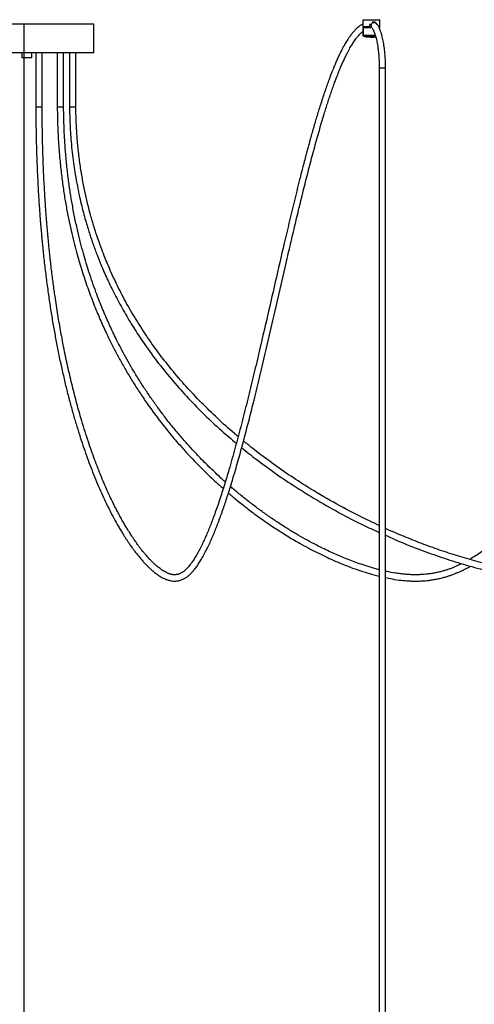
# Model space of a CAD drawing. Header units: millimetres. Extents: x 142 to 1148, y 353 to 845.
# Tile 32 of 139: x 646 to 689, y 446 to 539. Entities that reach past the tile are written whole.
import ezdxf

# ---------------------------------------------------------------- set-up
doc = ezdxf.new("R2010")
doc.units = ezdxf.units.MM

msp = doc.modelspace()

# ---------------------------------------------------------------- linework, layer by layer
at = {"color": 7, "linetype": 'Continuous', "lineweight": 25}
for p, q in [((678.158, 539.496), (678.158, 538.806)), ((678.185, 538.806), (678.185, 539.496)), ((679.758, 538.806), (679.758, 539.496)), ((652.659, 539.059), (641.811, 539.059)), ((652.659, 536.359), (652.659, 539.059)), ((678.158, 538.746), (678.158, 537.985)), ((678.188, 538.746), (678.188, 537.985)), ((678.314, 538.796), (678.314, 538.767)), ((678.749, 538.766), (678.76, 538.787)), ((678.79, 538.916), (678.79, 538.806)), ((678.802, 538.916), (678.807, 538.962)), ((678.802, 538.813), (678.802, 538.916)), ((678.802, 538.796), (678.802, 538.813)), ((679.316, 539.225), (679.161, 539.259)), ((679.758, 538.608), (679.758, 538.746)), ((652.659, 536.359), (641.811, 536.359)), ((645.834, 536.359), (645.834, 535.879)), ((645.955, 535.879), (645.834, 535.879)), ((646.784, 535.879), (645.955, 535.879)), ((646.784, 535.879), (646.784, 536.359)), ((647.169, 536.359), (647.169, 531.226)), ((647.769, 531.226), (647.769, 536.359)), ((649.204, 536.359), (649.204, 531.226)), ((649.804, 531.226), (649.804, 536.359)), ((650.364, 536.359), (650.364, 531.226)), ((650.964, 531.226), (650.964, 536.359)), ((679.707, 534.942), (679.707, 375.565)), ((680.307, 375.565), (680.307, 534.942))]:
    msp.add_line(p, q, dxfattribs=at)
at = {"color": 7, "linetype": 'Continuous'}
msp.add_line((646.037, 539.059), (646.037, 352.83), dxfattribs=at)
at = {"color": 8, "linetype": 'Continuous', "lineweight": 25}
for p, q in [((678.17, 538.746), (678.188, 538.746)), ((678.188, 537.985), (678.171, 537.985)), ((678.209, 537.936), (678.225, 537.936)), ((679.707, 534.942), (680.307, 534.942)), ((647.169, 531.226), (647.769, 531.226)), ((649.204, 531.226), (649.718, 531.226)), ((649.718, 531.226), (649.804, 531.226)), ((650.364, 531.226), (650.589, 531.226)), ((650.589, 531.226), (650.964, 531.226))]:
    msp.add_line(p, q, dxfattribs=at)
at = {"color": 7, "linetype": 'Continuous', "lineweight": 25}
for points, knots in [([(678.185, 539.496), (678.224, 539.496), (678.301, 539.496), (678.549, 539.496), (678.85, 539.496), (679.17, 539.496), (679.459, 539.496), (679.663, 539.496), (679.763, 539.496), (679.748, 539.496), (679.744, 539.496)], [0, 0, 0, 0, 0.136381, 0.272763, 0.409144, 0.545526, 0.681907, 0.818288, 0.95467, 1, 1, 1, 1]), ([(678.158, 539.089), (678.135, 539.078), (678.067, 539.044), (677.964, 538.98), (677.856, 538.906), (677.764, 538.836), (677.649, 538.741), (677.493, 538.598), (677.291, 538.385), (677.08, 538.129), (676.89, 537.87), (676.733, 537.637), (676.607, 537.437), (676.489, 537.241), (676.366, 537.026), (676.228, 536.772), (676.072, 536.469), (675.903, 536.123), (675.731, 535.752), (675.569, 535.383), (675.427, 535.044), (675.306, 534.746), (675.2, 534.48), (675.084, 534.178), (674.941, 533.799), (674.763, 533.309), (674.57, 532.755), (674.372, 532.165), (674.118, 531.382), (673.817, 530.409), (673.47, 529.231), (673.135, 528.041), (672.806, 526.828), (672.482, 525.595), (672.019, 523.78), (671.424, 521.355), (670.657, 518.11), (669.856, 514.635), (669.013, 510.956), (668.276, 507.785), (667.644, 505.134), (667.12, 502.991), (666.585, 500.885), (666.037, 498.827), (665.52, 496.994), (665.034, 495.373), (664.583, 493.965), (664.202, 492.865), (663.904, 492.06), (663.694, 491.515), (663.488, 491.007), (663.279, 490.518), (663.062, 490.036), (662.829, 489.55), (662.585, 489.079), (662.34, 488.647), (662.105, 488.269), (661.902, 487.974), (661.728, 487.747), (661.577, 487.57), (661.421, 487.405), (661.266, 487.264), (661.113, 487.146), (660.974, 487.059), (660.852, 486.997), (660.76, 486.959), (660.686, 486.934), (660.614, 486.914), (660.526, 486.896), (660.421, 486.882), (660.307, 486.878), (660.191, 486.885), (660.08, 486.9), (659.977, 486.922), (659.881, 486.948), (659.789, 486.979), (659.693, 487.015), (659.569, 487.069), (659.41, 487.15), (659.221, 487.262), (659.031, 487.39), (658.851, 487.524), (658.686, 487.657), (658.52, 487.8), (658.34, 487.965), (658.131, 488.168), (657.897, 488.411), (657.658, 488.677), (657.421, 488.957), (657.202, 489.23), (656.997, 489.497), (656.82, 489.737), (656.671, 489.944), (656.55, 490.119), (656.447, 490.269), (656.353, 490.408), (656.257, 490.553), (656.149, 490.72), (656.028, 490.911), (655.875, 491.156), (655.688, 491.465), (655.471, 491.838), (655.245, 492.239), (655.021, 492.651), (654.802, 493.07), (654.547, 493.573), (654.261, 494.163), (653.947, 494.843), (653.625, 495.576), (653.299, 496.357), (652.974, 497.181), (652.667, 497.998), (652.367, 498.836), (652.064, 499.73), (651.753, 500.7), (651.394, 501.888), (650.997, 503.305), (650.575, 504.955), (650.177, 506.677), (649.821, 508.381), (649.504, 510.068), (649.218, 511.751), (649.009, 513.13), (648.866, 514.159), (648.781, 514.801), (648.698, 515.455), (648.618, 516.123), (648.542, 516.785), (648.474, 517.414), (648.416, 517.98), (648.367, 518.475), (648.327, 518.897), (648.296, 519.243), (648.271, 519.524), (648.251, 519.755), (648.233, 519.969), (648.213, 520.208), (648.188, 520.517), (648.156, 520.93), (648.119, 521.424), (648.08, 521.988), (648.039, 522.614), (647.996, 523.329), (647.952, 524.137), (647.909, 525.041), (647.869, 525.998), (647.835, 527.004), (647.807, 528.053), (647.79, 528.938), (647.78, 529.634), (647.776, 530.056), (647.773, 530.409), (647.771, 530.69), (647.769, 530.956), (647.769, 531.136), (647.769, 531.226)], [0, 0, 0, 0, 0.001427, 0.004155, 0.006452, 0.008318, 0.010116, 0.014104, 0.018835, 0.024143, 0.029059, 0.032541, 0.035682, 0.038493, 0.041409, 0.045098, 0.049186, 0.053683, 0.058529, 0.063035, 0.066952, 0.070349, 0.073214, 0.07589, 0.080327, 0.085515, 0.091441, 0.097473, 0.103364, 0.114664, 0.125544, 0.136423, 0.147296, 0.158177, 0.169057, 0.194704, 0.220353, 0.250889, 0.281424, 0.311955, 0.330271, 0.348583, 0.366898, 0.385201, 0.403514, 0.417262, 0.431354, 0.445088, 0.45136, 0.457428, 0.463267, 0.468928, 0.474938, 0.481289, 0.48805, 0.494615, 0.500783, 0.506594, 0.510526, 0.514371, 0.518351, 0.522849, 0.526775, 0.530865, 0.534288, 0.536927, 0.538607, 0.540636, 0.543151, 0.546178, 0.549668, 0.553009, 0.556054, 0.559036, 0.561606, 0.56393, 0.566454, 0.569207, 0.573759, 0.578827, 0.583755, 0.588335, 0.592515, 0.596256, 0.600851, 0.606056, 0.611905, 0.618428, 0.624048, 0.629808, 0.635036, 0.639676, 0.643297, 0.646408, 0.648997, 0.651181, 0.653614, 0.656394, 0.659526, 0.663015, 0.668236, 0.674097, 0.680098, 0.686025, 0.691871, 0.69763, 0.70649, 0.715102, 0.723421, 0.733268, 0.742575, 0.751322, 0.759978, 0.76909, 0.778658, 0.788684, 0.803078, 0.817506, 0.831873, 0.846181, 0.858363, 0.87091, 0.883872, 0.888335, 0.892849, 0.897416, 0.902037, 0.906698, 0.911028, 0.91486, 0.918183, 0.921001, 0.92331, 0.925107, 0.926587, 0.927901, 0.929369, 0.931307, 0.934013, 0.937494, 0.940995, 0.945048, 0.949665, 0.954857, 0.960638, 0.967025, 0.973164, 0.979806, 0.986969, 0.989932, 0.992979, 0.994964, 0.996609, 0.998288, 1, 1, 1, 1]), ([(678.236, 538.796), (678.226, 538.796), (678.211, 538.795), (678.199, 538.789), (678.191, 538.781), (678.182, 538.771), (678.176, 538.766), (678.172, 538.761), (678.17, 538.759), (678.167, 538.756), (678.165, 538.754), (678.163, 538.752), (678.161, 538.749), (678.158, 538.747), (678.158, 538.746), (678.158, 538.746)], [0, 0, 0, 0, 0.463526, 0.643442, 0.766308, 0.808878, 0.842638, 0.85701, 0.870062, 0.882156, 0.893719, 0.905201, 0.916988, 0.942334, 1, 1, 1, 1]), ([(678.79, 538.806), (678.729, 538.806), (678.599, 538.806), (678.422, 538.806), (678.267, 538.806), (678.213, 538.806), (678.185, 538.806)], [0, 0, 0, 0, 0.216701, 0.459605, 0.723767, 1, 1, 1, 1]), ([(678.236, 538.796), (678.236, 538.796), (678.236, 538.796), (678.236, 538.795), (678.234, 538.794), (678.225, 538.786), (678.211, 538.772), (678.197, 538.757), (678.19, 538.749), (678.188, 538.747), (678.188, 538.746), (678.188, 538.746), (678.188, 538.746), (678.188, 538.746)], [0, 0, 0, 0, 0.000985, 0.007162, 0.025279, 0.108918, 0.499994, 0.89107, 0.97471, 0.992826, 0.997539, 0.999015, 1, 1, 1, 1]), ([(678.855, 538.796), (678.765, 538.796), (678.579, 538.796), (678.349, 538.796), (678.274, 538.796), (678.236, 538.796)], [0, 0, 0, 0, 0.320642, 0.660321, 1, 1, 1, 1]), ([(678.76, 538.787), (678.71, 538.785), (678.611, 538.783), (678.487, 538.779), (678.389, 538.775), (678.354, 538.772), (678.336, 538.771)], [0, 0, 0, 0, 0.24779, 0.497793, 0.751154, 1, 1, 1, 1]), ([(678.35, 538.795), (678.35, 538.794), (678.35, 538.794), (678.35, 538.794), (678.351, 538.794), (678.351, 538.794), (678.354, 538.794), (678.359, 538.793), (678.365, 538.792), (678.368, 538.792)], [0, 0, 0, 0, 0.002092, 0.004471, 0.010757, 0.031352, 0.10833, 0.410286, 1, 1, 1, 1]), ([(678.837, 539.077), (678.832, 539.07), (678.811, 539.044), (678.796, 538.987), (678.792, 538.94), (678.79, 538.916)], [0, 0, 0, 0, 0.164051, 0.583048, 1, 1, 1, 1]), ([(678.79, 538.916), (678.791, 538.916), (678.792, 538.916), (678.795, 538.916), (678.797, 538.916), (678.799, 538.916), (678.801, 538.916), (678.802, 538.916), (678.802, 538.916), (678.802, 538.916), (678.802, 538.916)], [0, 0, 0, 0, 0.110584, 0.232657, 0.363801, 0.5, 0.636199, 0.767343, 0.889416, 1, 1, 1, 1]), ([(678.802, 538.796), (678.802, 538.796), (678.801, 538.796), (678.8, 538.797), (678.799, 538.798), (678.796, 538.8), (678.794, 538.802), (678.792, 538.804), (678.79, 538.805), (678.79, 538.806)], [0, 0, 0, 0, 0.120156, 0.250161, 0.366049, 0.500694, 0.749625, 0.911341, 1, 1, 1, 1]), ([(678.94, 538.939), (678.94, 538.938), (678.938, 538.904), (678.948, 538.837), (678.974, 538.77), (679, 538.746), (679.002, 538.744)], [0, 0, 0, 0, 0.010414, 0.482646, 0.954926, 1, 1, 1, 1]), ([(678.94, 538.939), (678.94, 538.939), (678.942, 538.973), (678.957, 539.041), (679.011, 539.13), (679.09, 539.197), (679.184, 539.234), (679.283, 539.239), (679.374, 539.208), (679.434, 539.169), (679.452, 539.137), (679.455, 539.132)], [0, 0, 0, 0, 0.003102, 0.143694, 0.284302, 0.424437, 0.56361, 0.701905, 0.83979, 0.977903, 1, 1, 1, 1]), ([(679, 538.742), (679.026, 538.708), (679.081, 538.638), (679.16, 538.486), (679.234, 538.317), (679.299, 538.137), (679.359, 537.944), (679.416, 537.732), (679.468, 537.505), (679.518, 537.254), (679.567, 536.958), (679.612, 536.631), (679.65, 536.265), (679.68, 535.874), (679.702, 535.427), (679.705, 535.109), (679.707, 534.942)], [0, 0, 0, 0, 0.072162, 0.151231, 0.219839, 0.277828, 0.339744, 0.398466, 0.458025, 0.51841, 0.583368, 0.663587, 0.734223, 0.813833, 0.902425, 1, 1, 1, 1]), ([(679.166, 539.276), (679.166, 539.276), (679.142, 539.278), (679.098, 539.272), (679.057, 539.258), (679.038, 539.252)], [0, 0, 0, 0, 0.0143878, 0.5560901, 1, 1, 1, 1]), ([(679.087, 539.266), (679.087, 539.266), (679.1, 539.267), (679.112, 539.264), (679.124, 539.262)], [0, 0, 0, 0, 0.018483, 1, 1, 1, 1]), ([(679.124, 539.262), (679.137, 539.265), (679.15, 539.267), (679.162, 539.266), (679.162, 539.266)], [0, 0, 0, 0, 0.987849, 1, 1, 1, 1]), ([(680.307, 534.942), (680.305, 535.149), (680.3, 535.53), (680.271, 536.044), (680.235, 536.453), (680.196, 536.789), (680.155, 537.082), (680.109, 537.359), (680.056, 537.629), (679.991, 537.91), (679.914, 538.186), (679.823, 538.458), (679.719, 538.711), (679.596, 538.95), (679.503, 539.072), (679.456, 539.133)], [0, 0, 0, 0, 0.113589, 0.209536, 0.287817, 0.350037, 0.409431, 0.46892, 0.528516, 0.591311, 0.669693, 0.739691, 0.819426, 0.909048, 1, 1, 1, 1]), ([(679.757, 538.806), (679.757, 538.806), (679.767, 538.806), (679.741, 538.806), (679.686, 538.806), (679.664, 538.806)], [0, 0, 0, 0, 0.015477, 0.607822, 1, 1, 1, 1]), ([(679.758, 538.746), (679.758, 538.746), (679.758, 538.746), (679.757, 538.748), (679.756, 538.748), (679.755, 538.749), (679.754, 538.75), (679.753, 538.752), (679.751, 538.754), (679.747, 538.759), (679.737, 538.769), (679.732, 538.77), (679.728, 538.771)], [0, 0, 0, 0, 0.07755, 0.094099, 0.1094, 0.124112, 0.139447, 0.156929, 0.177989, 0.235037, 0.42869, 1, 1, 1, 1]), ([(763.648, 539.258), (763.509, 539.252), (763.134, 539.235), (762.526, 539.171), (761.826, 539.073), (761.133, 538.944), (760.278, 538.751), (759.273, 538.468), (758.135, 538.07), (757.034, 537.616), (755.749, 537.009), (754.292, 536.213), (752.683, 535.2), (751.126, 534.101), (749.616, 532.931), (747.981, 531.562), (746.234, 529.981), (744.383, 528.183), (742.582, 526.332), (740.822, 524.438), (739.095, 522.511), (737.395, 520.559), (735.248, 518.041), (732.664, 514.947), (729.632, 511.291), (726.986, 508.138), (724.715, 505.499), (722.83, 503.365), (720.91, 501.266), (718.945, 499.213), (717.158, 497.446), (715.562, 495.957), (714.173, 494.728), (712.75, 493.544), (711.289, 492.411), (709.787, 491.34), (708.312, 490.389), (706.871, 489.556), (705.467, 488.839), (704.266, 488.31), (703.281, 487.934), (702.52, 487.677), (701.73, 487.448), (700.902, 487.251), (700.042, 487.091), (699.262, 486.989), (698.607, 486.93), (698.111, 486.9), (697.682, 486.885), (697.293, 486.879), (696.861, 486.881), (696.35, 486.893), (695.73, 486.925), (695.004, 486.983), (694.183, 487.073), (693.3, 487.197), (692.406, 487.349), (691.521, 487.522), (690.336, 487.781), (688.875, 488.15), (687.136, 488.657), (685.427, 489.218), (683.734, 489.83), (682.065, 490.5), (680.921, 490.973), (680.343, 491.249), (680.307, 491.266)], [0, 0, 0, 0, 0.004033, 0.010887, 0.017709, 0.024509, 0.031295, 0.043084, 0.054685, 0.06611, 0.077468, 0.095655, 0.113871, 0.132105, 0.150356, 0.168619, 0.193179, 0.217744, 0.24233, 0.266911, 0.291501, 0.316098, 0.340688, 0.385783, 0.430881, 0.475977, 0.503037, 0.53009, 0.557135, 0.584185, 0.61122, 0.628917, 0.646608, 0.664295, 0.681966, 0.699631, 0.717268, 0.732421, 0.747555, 0.76272, 0.770334, 0.778046, 0.78597, 0.794169, 0.802717, 0.811335, 0.816996, 0.821814, 0.825775, 0.829467, 0.833122, 0.838329, 0.844311, 0.851142, 0.85949, 0.868261, 0.877036, 0.885778, 0.894429, 0.912196, 0.929451, 0.946852, 0.96425, 0.981527, 0.998833, 1, 1, 1, 1]), ([(680.307, 490.62), (680.58, 490.495), (681.503, 490.07), (683.109, 489.429), (685.119, 488.684), (687.167, 488.015), (689.149, 487.452), (691.054, 486.997), (692.866, 486.647), (694.284, 486.451), (695.299, 486.356), (695.893, 486.315), (696.44, 486.29), (696.879, 486.281), (697.201, 486.28), (697.435, 486.281), (697.672, 486.286), (697.961, 486.294), (698.336, 486.312), (698.767, 486.341), (699.227, 486.384), (699.692, 486.44), (700.162, 486.509), (700.853, 486.629), (701.752, 486.829), (702.876, 487.155), (703.991, 487.553), (705.1, 488.017), (706.174, 488.523), (707.464, 489.198), (708.957, 490.077), (710.629, 491.19), (712.25, 492.384), (713.824, 493.645), (715.356, 494.963), (717.133, 496.589), (719.134, 498.545), (721.341, 500.845), (723.736, 503.469), (726.312, 506.419), (729.075, 509.688), (731.813, 512.98), (734.229, 515.888), (736.34, 518.399), (738.145, 520.511), (739.975, 522.601), (741.837, 524.66), (743.741, 526.677), (745.696, 528.64), (747.513, 530.343), (749.179, 531.794), (750.679, 533.009), (752.225, 534.157), (753.822, 535.225), (755.269, 536.073), (756.543, 536.727), (757.627, 537.219), (758.737, 537.653), (759.708, 537.969), (760.533, 538.192), (761.205, 538.347), (761.903, 538.478), (762.597, 538.575), (763.185, 538.637), (763.526, 538.652), (763.648, 538.658)], [0, 0, 0, 0, 0.008665, 0.029339, 0.049948, 0.070619, 0.091681, 0.109562, 0.127339, 0.145173, 0.151045, 0.156902, 0.162443, 0.166901, 0.169658, 0.171786, 0.173686, 0.176519, 0.180179, 0.184558, 0.189042, 0.193572, 0.198152, 0.202784, 0.213916, 0.224788, 0.236642, 0.248108, 0.259473, 0.270885, 0.290077, 0.309316, 0.328571, 0.347847, 0.367124, 0.38642, 0.416743, 0.447076, 0.477424, 0.518075, 0.558731, 0.59939, 0.64005, 0.666448, 0.692853, 0.719254, 0.745646, 0.772045, 0.798429, 0.824799, 0.84326, 0.861698, 0.880133, 0.89854, 0.916929, 0.928407, 0.939867, 0.951317, 0.962861, 0.969436, 0.976097, 0.98285, 0.990063, 0.996448, 1, 1, 1, 1]), ([(731.286, 539.26), (731.15, 539.251), (730.836, 539.23), (730.368, 539.158), (729.906, 539.065), (729.508, 538.964), (729.153, 538.86), (728.8, 538.743), (728.409, 538.597), (727.962, 538.41), (727.476, 538.181), (726.972, 537.916), (726.471, 537.626), (725.976, 537.314), (725.527, 537.007), (725.135, 536.723), (724.815, 536.481), (724.545, 536.268), (724.324, 536.089), (724.132, 535.929), (723.926, 535.754), (723.675, 535.536), (723.367, 535.26), (723.028, 534.946), (722.375, 534.321), (721.452, 533.37), (720.223, 531.982), (718.988, 530.471), (717.739, 528.831), (716.392, 526.961), (714.948, 524.844), (713.41, 522.479), (711.901, 520.077), (710.346, 517.542), (708.741, 514.884), (707.077, 512.113), (705.407, 509.349), (703.721, 506.605), (702.009, 503.894), (700.458, 501.537), (699.072, 499.527), (697.861, 497.849), (696.611, 496.207), (695.595, 494.958), (694.831, 494.068), (694.34, 493.513), (693.832, 492.959), (693.311, 492.411), (692.855, 491.951), (692.485, 491.591), (692.219, 491.339), (691.994, 491.13), (691.783, 490.938), (691.553, 490.732), (691.245, 490.464), (690.853, 490.135), (690.389, 489.763), (689.899, 489.392), (689.395, 489.035), (688.88, 488.696), (688.506, 488.462), (688.303, 488.349), (688.278, 488.335)], [0, 0, 0, 0, 0.007058, 0.01629, 0.024371, 0.031305, 0.037269, 0.043199, 0.050209, 0.05832, 0.0675, 0.07694, 0.086375, 0.095808, 0.105243, 0.11248, 0.11884, 0.124242, 0.128667, 0.13216, 0.135905, 0.141256, 0.147637, 0.154987, 0.162506, 0.188992, 0.214881, 0.245019, 0.274678, 0.304341, 0.344093, 0.383845, 0.423603, 0.463376, 0.508373, 0.553368, 0.598363, 0.64336, 0.688361, 0.733351, 0.763031, 0.792722, 0.822511, 0.852774, 0.863594, 0.874647, 0.885924, 0.897412, 0.908904, 0.915489, 0.921113, 0.925792, 0.929723, 0.934403, 0.940145, 0.948845, 0.958539, 0.968367, 0.978321, 0.988397, 0.998565, 1, 1, 1, 1]), ([(647.169, 531.226), (647.169, 531.042), (647.17, 530.654), (647.176, 529.941), (647.187, 529.107), (647.204, 528.189), (647.226, 527.326), (647.255, 526.38), (647.293, 525.375), (647.341, 524.333), (647.391, 523.392), (647.441, 522.555), (647.49, 521.822), (647.533, 521.214), (647.57, 520.725), (647.6, 520.345), (647.624, 520.049), (647.644, 519.807), (647.663, 519.594), (647.682, 519.372), (647.705, 519.113), (647.734, 518.797), (647.769, 518.424), (647.816, 517.949), (647.876, 517.361), (647.952, 516.664), (648.036, 515.93), (648.126, 515.191), (648.219, 514.469), (648.315, 513.763), (648.413, 513.073), (648.55, 512.159), (648.729, 511.04), (648.955, 509.741), (649.197, 508.458), (649.457, 507.182), (649.738, 505.906), (650.032, 504.665), (650.338, 503.46), (650.654, 502.299), (650.973, 501.199), (651.299, 500.143), (651.628, 499.142), (651.959, 498.189), (652.294, 497.278), (652.646, 496.372), (653.011, 495.485), (653.388, 494.622), (653.773, 493.79), (654.177, 492.967), (654.531, 492.293), (654.827, 491.757), (655.053, 491.362), (655.267, 491.001), (655.46, 490.686), (655.629, 490.419), (655.762, 490.214), (655.865, 490.059), (655.949, 489.934), (656.041, 489.798), (656.15, 489.643), (656.29, 489.445), (656.466, 489.204), (656.681, 488.921), (656.921, 488.621), (657.169, 488.325), (657.41, 488.055), (657.632, 487.821), (657.833, 487.619), (658.011, 487.451), (658.174, 487.305), (658.335, 487.168), (658.51, 487.029), (658.702, 486.887), (658.908, 486.75), (659.116, 486.626), (659.315, 486.525), (659.489, 486.45), (659.644, 486.393), (659.797, 486.348), (659.971, 486.308), (660.159, 486.284), (660.349, 486.277), (660.522, 486.288), (660.676, 486.313), (660.815, 486.346), (660.961, 486.392), (661.14, 486.467), (661.355, 486.584), (661.584, 486.747), (661.797, 486.933), (661.983, 487.123), (662.177, 487.347), (662.39, 487.624), (662.629, 487.974), (662.876, 488.374), (663.129, 488.824), (663.379, 489.308), (663.615, 489.801), (663.832, 490.285), (664.038, 490.769), (664.242, 491.271), (664.45, 491.807), (664.661, 492.375), (664.935, 493.145), (665.268, 494.132), (665.65, 495.34), (666.06, 496.707), (666.494, 498.232), (666.953, 499.931), (667.403, 501.664), (667.96, 503.887), (668.619, 506.62), (669.377, 509.868), (670.128, 513.137), (670.771, 515.936), (671.309, 518.254), (671.742, 520.091), (672.179, 521.913), (672.622, 523.714), (673.072, 525.487), (673.532, 527.226), (674.004, 528.923), (674.381, 530.201), (674.657, 531.093), (674.828, 531.627), (675.004, 532.165), (675.183, 532.691), (675.356, 533.183), (675.514, 533.617), (675.644, 533.965), (675.756, 534.254), (675.862, 534.522), (675.983, 534.82), (676.125, 535.157), (676.285, 535.52), (676.453, 535.883), (676.612, 536.207), (676.753, 536.481), (676.877, 536.71), (676.992, 536.912), (677.105, 537.102), (677.225, 537.292), (677.356, 537.489), (677.501, 537.69), (677.653, 537.883), (677.804, 538.055), (677.941, 538.194), (678.058, 538.301), (678.127, 538.356), (678.158, 538.381)], [0, 0, 0, 0, 0.003503, 0.007363, 0.013538, 0.019359, 0.02484, 0.029989, 0.037435, 0.044117, 0.050062, 0.055636, 0.060406, 0.064388, 0.067596, 0.070037, 0.071921, 0.073474, 0.074837, 0.076182, 0.077905, 0.080018, 0.082519, 0.085405, 0.089631, 0.09447, 0.099667, 0.104803, 0.109873, 0.114879, 0.119823, 0.124706, 0.134746, 0.144537, 0.154106, 0.164515, 0.174955, 0.185426, 0.19593, 0.206464, 0.216797, 0.226674, 0.237013, 0.246802, 0.256265, 0.266304, 0.276997, 0.287048, 0.297529, 0.308369, 0.319532, 0.325494, 0.331511, 0.337096, 0.342031, 0.34633, 0.350009, 0.352139, 0.354089, 0.35638, 0.359089, 0.362205, 0.366882, 0.37221, 0.378149, 0.384529, 0.390364, 0.395675, 0.400484, 0.404812, 0.408338, 0.412004, 0.41606, 0.420468, 0.425187, 0.430041, 0.434438, 0.438349, 0.441417, 0.444426, 0.448041, 0.452247, 0.455934, 0.459619, 0.462714, 0.465239, 0.468076, 0.471597, 0.476389, 0.481673, 0.486385, 0.490558, 0.494465, 0.500082, 0.505925, 0.512125, 0.518714, 0.525459, 0.531804, 0.537686, 0.543237, 0.548961, 0.554908, 0.561059, 0.567338, 0.579171, 0.591125, 0.602797, 0.618082, 0.63335, 0.648616, 0.663886, 0.691158, 0.718431, 0.745705, 0.772978, 0.78847, 0.803968, 0.819458, 0.834952, 0.850438, 0.865923, 0.881404, 0.896944, 0.902096, 0.907375, 0.912773, 0.918285, 0.923571, 0.928223, 0.932257, 0.935007, 0.937915, 0.941385, 0.945401, 0.949947, 0.95481, 0.959303, 0.962954, 0.966285, 0.969301, 0.972149, 0.975318, 0.978779, 0.982578, 0.986707, 0.990748, 0.994375, 0.997521, 1, 1, 1, 1]), ([(678.158, 537.985), (678.158, 537.985), (678.158, 537.985), (678.158, 537.984), (678.159, 537.982), (678.165, 537.974), (678.176, 537.96), (678.187, 537.946), (678.194, 537.938), (678.196, 537.937), (678.196, 537.936), (678.196, 537.936), (678.196, 537.936)], [0, 0, 0, 0, 0.002502, 0.007308, 0.025648, 0.109666, 0.500001, 0.890335, 0.974352, 0.992692, 0.997498, 1, 1, 1, 1]), ([(678.225, 537.936), (678.225, 537.936), (678.225, 537.936), (678.224, 537.937), (678.223, 537.938), (678.217, 537.946), (678.206, 537.96), (678.195, 537.974), (678.19, 537.982), (678.188, 537.984), (678.188, 537.985), (678.188, 537.985), (678.188, 537.985)], [0, 0, 0, 0, 0.002502, 0.007307, 0.025648, 0.109665, 0.5, 0.890335, 0.974352, 0.992693, 0.997498, 1, 1, 1, 1]), ([(678.209, 537.935), (678.216, 537.932), (678.326, 537.901), (678.546, 537.869), (678.865, 537.842), (679.143, 537.845), (679.312, 537.868), (679.376, 537.877)], [0, 0, 0, 0, 0.019935, 0.292029, 0.564344, 0.836863, 1, 1, 1, 1]), ([(649.204, 531.226), (649.205, 531.058), (649.207, 530.725), (649.22, 530.083), (649.243, 529.307), (649.284, 528.406), (649.338, 527.533), (649.403, 526.691), (649.498, 525.664), (649.633, 524.475), (649.818, 523.144), (650.028, 521.875), (650.258, 520.667), (650.505, 519.521), (650.758, 518.462), (651.014, 517.488), (651.267, 516.594), (651.528, 515.732), (651.799, 514.896), (652.08, 514.08), (652.357, 513.32), (652.644, 512.573), (652.937, 511.845), (653.235, 511.142), (653.526, 510.483), (653.829, 509.825), (654.166, 509.123), (654.57, 508.317), (655.051, 507.408), (655.616, 506.4), (656.238, 505.355), (656.902, 504.307), (657.664, 503.174), (658.528, 501.972), (659.502, 500.713), (660.422, 499.606), (661.26, 498.656), (661.989, 497.87), (662.677, 497.162), (663.278, 496.567), (663.796, 496.072), (664.228, 495.671), (664.6, 495.333), (664.827, 495.133), (664.924, 495.047)], [0, 0, 0, 0, 0.011357, 0.022413, 0.043345, 0.063657, 0.083325, 0.10237, 0.120813, 0.15312, 0.183567, 0.212241, 0.241018, 0.267929, 0.293037, 0.316394, 0.338044, 0.358022, 0.379677, 0.400074, 0.419303, 0.437382, 0.457423, 0.475875, 0.492753, 0.509844, 0.528948, 0.550054, 0.576551, 0.605619, 0.636982, 0.668799, 0.700711, 0.742637, 0.784702, 0.826882, 0.858172, 0.88746, 0.914584, 0.939559, 0.957689, 0.9744, 0.98902, 1, 1, 1, 1]), ([(665.12, 495.675), (665.109, 495.685), (664.961, 495.816), (664.658, 496.092), (664.197, 496.519), (663.692, 497.002), (663.151, 497.537), (662.54, 498.163), (661.857, 498.892), (661.113, 499.726), (660.363, 500.612), (659.651, 501.499), (658.982, 502.376), (658.355, 503.239), (657.745, 504.123), (657.153, 505.027), (656.584, 505.944), (656.049, 506.853), (655.561, 507.728), (655.123, 508.555), (654.733, 509.328), (654.39, 510.042), (654.082, 510.711), (653.787, 511.377), (653.487, 512.084), (653.175, 512.859), (652.854, 513.702), (652.525, 514.622), (652.219, 515.538), (651.934, 516.453), (651.668, 517.369), (651.399, 518.374), (651.131, 519.473), (650.869, 520.671), (650.634, 521.894), (650.427, 523.137), (650.249, 524.391), (650.093, 525.727), (649.969, 527.087), (649.879, 528.468), (649.836, 529.502), (649.819, 530.162), (649.813, 530.423), (649.81, 530.624), (649.807, 530.824), (649.804, 531.025), (649.804, 531.159), (649.804, 531.226)], [0, 0, 0, 0, 0.001312, 0.017065, 0.035319, 0.055275, 0.076797, 0.099898, 0.129164, 0.160607, 0.192736, 0.224803, 0.253372, 0.281875, 0.310307, 0.338663, 0.366943, 0.394564, 0.420222, 0.443856, 0.46583, 0.485681, 0.5034, 0.520792, 0.53984, 0.560177, 0.58215, 0.605783, 0.631108, 0.651874, 0.674545, 0.699165, 0.725783, 0.754463, 0.785281, 0.812889, 0.842138, 0.873106, 0.905883, 0.936308, 0.968298, 0.976946, 0.98167, 0.986208, 0.990778, 0.995375, 1, 1, 1, 1]), ([(650.364, 531.226), (650.364, 531.147), (650.365, 530.991), (650.369, 530.759), (650.374, 530.531), (650.381, 530.265), (650.392, 529.933), (650.416, 529.359), (650.461, 528.598), (650.538, 527.638), (650.639, 526.677), (650.763, 525.722), (650.914, 524.739), (651.093, 523.742), (651.301, 522.745), (651.511, 521.847), (651.719, 521.042), (651.919, 520.327), (652.106, 519.701), (652.277, 519.163), (652.436, 518.682), (652.595, 518.224), (652.762, 517.758), (653.047, 516.997), (653.481, 515.921), (654.11, 514.518), (654.839, 513.055), (655.657, 511.573), (656.543, 510.116), (657.581, 508.556), (658.785, 506.916), (660.172, 505.211), (661.627, 503.586), (663.151, 502.034), (664.663, 500.613), (665.692, 499.742), (666.168, 499.339)], [0, 0, 0, 0, 0.006378, 0.012634, 0.018775, 0.024811, 0.034242, 0.045575, 0.071368, 0.095904, 0.123531, 0.149497, 0.173857, 0.204049, 0.231543, 0.256422, 0.278751, 0.298966, 0.316632, 0.331787, 0.344763, 0.357741, 0.37115, 0.384986, 0.423725, 0.465415, 0.510028, 0.556859, 0.603312, 0.649176, 0.709945, 0.769772, 0.829276, 0.888888, 0.94858, 1, 1, 1, 1]), ([(666.34, 499.982), (666.219, 500.081), (665.544, 500.634), (664.377, 501.699), (662.848, 503.18), (661.4, 504.722), (660.022, 506.327), (658.761, 507.945), (657.619, 509.562), (656.593, 511.166), (655.652, 512.8), (654.799, 514.46), (654.174, 515.833), (653.72, 516.929), (653.395, 517.769), (653.059, 518.704), (652.718, 519.739), (652.381, 520.878), (652.075, 522.052), (651.802, 523.254), (651.565, 524.474), (651.356, 525.782), (651.189, 527.121), (651.066, 528.485), (651.008, 529.509), (650.985, 530.165), (650.977, 530.425), (650.972, 530.626), (650.968, 530.825), (650.964, 531.025), (650.964, 531.159), (650.964, 531.226)], [0, 0, 0, 0, 0.013109, 0.073658, 0.132984, 0.192202, 0.251322, 0.310347, 0.363902, 0.416919, 0.469301, 0.521094, 0.572351, 0.59475, 0.619665, 0.647146, 0.677254, 0.710062, 0.745665, 0.777814, 0.812096, 0.848606, 0.887458, 0.92369, 0.961941, 0.972308, 0.977974, 0.983425, 0.988919, 0.994443, 1, 1, 1, 1]), ([(679.707, 491.551), (679.089, 491.839), (677.618, 492.524), (675.358, 493.738), (673.116, 495.059), (671.118, 496.353), (669.355, 497.595), (667.93, 498.662), (667.114, 499.342), (666.85, 499.562)], [0, 0, 0, 0, 0.135152, 0.321263, 0.507356, 0.649445, 0.791101, 0.932535, 1, 1, 1, 1]), ([(666.677, 498.922), (667.13, 498.557), (668.139, 497.744), (669.762, 496.563), (671.691, 495.252), (673.839, 493.918), (676.215, 492.589), (678.173, 491.579), (679.354, 491.05), (679.707, 490.892)], [0, 0, 0, 0, 0.113215, 0.252312, 0.391445, 0.568528, 0.746372, 0.92412, 1, 1, 1, 1]), ([(679.707, 487.361), (679.665, 487.371), (679.349, 487.445), (678.778, 487.615), (678.024, 487.855), (677.338, 488.1), (676.722, 488.337), (676.139, 488.575), (675.561, 488.825), (674.955, 489.101), (674.274, 489.427), (673.516, 489.813), (672.681, 490.264), (671.818, 490.759), (670.939, 491.293), (670.051, 491.864), (669.157, 492.473), (668.261, 493.117), (667.495, 493.697), (666.88, 494.184), (666.431, 494.549), (666.044, 494.873), (665.778, 495.099), (665.642, 495.217), (665.615, 495.24)], [0, 0, 0, 0, 0.008498, 0.063308, 0.115271, 0.161179, 0.203114, 0.241249, 0.28062, 0.322414, 0.36669, 0.422129, 0.481164, 0.542665, 0.605437, 0.669393, 0.73445, 0.800529, 0.867059, 0.905247, 0.939145, 0.968675, 0.993771, 1, 1, 1, 1]), ([(665.418, 494.619), (665.458, 494.584), (665.625, 494.441), (665.939, 494.178), (666.381, 493.816), (666.884, 493.415), (667.433, 492.991), (668.007, 492.562), (668.791, 491.996), (669.781, 491.32), (670.973, 490.562), (672.053, 489.927), (673.006, 489.403), (673.823, 488.981), (674.594, 488.606), (675.273, 488.295), (675.868, 488.038), (676.409, 487.816), (676.977, 487.595), (677.632, 487.356), (678.377, 487.109), (679.085, 486.896), (679.536, 486.786), (679.707, 486.745)], [0, 0, 0, 0, 0.0091942, 0.0378782, 0.0710432, 0.1086116, 0.150297, 0.192784, 0.2348859, 0.321761, 0.4066732, 0.4894298, 0.5493752, 0.6058005, 0.6586902, 0.708131, 0.7446203, 0.779732, 0.8178075, 0.8593541, 0.9112057, 0.966367, 1, 1, 1, 1]), ([(687.526, 487.928), (687.523, 487.927), (687.416, 487.872), (687.217, 487.779), (686.935, 487.653), (686.654, 487.537), (686.372, 487.431), (686.073, 487.328), (685.758, 487.232), (685.408, 487.139), (685.04, 487.058), (684.662, 486.991), (684.309, 486.943), (683.997, 486.913), (683.744, 486.896), (683.518, 486.885), (683.282, 486.88), (682.984, 486.88), (682.616, 486.891), (682.183, 486.92), (681.721, 486.968), (681.128, 487.053), (680.656, 487.134), (680.342, 487.21), (680.307, 487.218)], [0, 0, 0, 0, 0.001455, 0.046188, 0.085677, 0.122614, 0.165992, 0.205237, 0.249194, 0.298088, 0.351743, 0.402335, 0.454486, 0.497567, 0.531098, 0.558448, 0.590517, 0.628254, 0.680455, 0.74151, 0.805819, 0.870255, 0.985415, 1, 1, 1, 1]), ([(680.307, 486.607), (680.514, 486.563), (681.013, 486.459), (681.676, 486.367), (682.278, 486.311), (682.712, 486.287), (683.091, 486.278), (683.391, 486.281), (683.631, 486.289), (683.849, 486.301), (684.101, 486.32), (684.406, 486.351), (684.761, 486.399), (685.155, 486.469), (685.559, 486.558), (685.942, 486.661), (686.285, 486.767), (686.602, 486.876), (686.893, 486.987), (687.176, 487.104), (687.461, 487.23), (687.812, 487.398), (688.116, 487.553), (688.313, 487.665), (688.36, 487.692)], [0, 0, 0, 0, 0.077097, 0.18513, 0.244383, 0.298331, 0.34432, 0.38289, 0.408267, 0.432013, 0.462625, 0.500514, 0.543637, 0.592939, 0.645336, 0.692947, 0.735592, 0.773495, 0.812294, 0.845641, 0.881453, 0.921857, 0.981274, 1, 1, 1, 1])]:
    msp.add_open_spline(points, degree=3, knots=knots, dxfattribs=at)
at = {"color": 8, "linetype": 'Continuous', "lineweight": 25}
for points, knots in [([(678.188, 538.746), (678.228, 538.746), (678.308, 538.746), (678.559, 538.746), (678.776, 538.746), (678.896, 538.746), (678.912, 538.746)], [0, 0, 0, 0, 0.317341, 0.634683, 0.952024, 1, 1, 1, 1]), ([(679.162, 539.266), (679.184, 539.264), (679.228, 539.261), (679.278, 539.249), (679.3, 539.231), (679.305, 539.227)], [0, 0, 0, 0, 0.4322736, 0.8670867, 1, 1, 1, 1]), ([(679.439, 539.109), (679.428, 539.131), (679.396, 539.192), (679.319, 539.242), (679.235, 539.272), (679.189, 539.274), (679.166, 539.276)], [0, 0, 0, 0, 0.208515, 0.605314, 0.805054, 1, 1, 1, 1]), ([(679.695, 538.746), (679.722, 538.746), (679.763, 538.746), (679.749, 538.746), (679.745, 538.746)], [0, 0, 0, 0, 0.666571, 1, 1, 1, 1]), ([(679.345, 537.985), (679.29, 537.985), (679.145, 537.985), (678.86, 537.985), (678.559, 537.985), (678.308, 537.985), (678.228, 537.985), (678.188, 537.985)], [0, 0, 0, 0, 0.131877, 0.348908, 0.565938, 0.782969, 1, 1, 1, 1]), ([(678.225, 537.936), (678.264, 537.936), (678.34, 537.936), (678.58, 537.936), (678.865, 537.936), (679.148, 537.936), (679.297, 537.936), (679.36, 537.936)], [0, 0, 0, 0, 0.214679, 0.422373, 0.633614, 0.844855, 1, 1, 1, 1])]:
    msp.add_open_spline(points, degree=3, knots=knots, dxfattribs=at)

doc.saveas('drawing.dxf')
